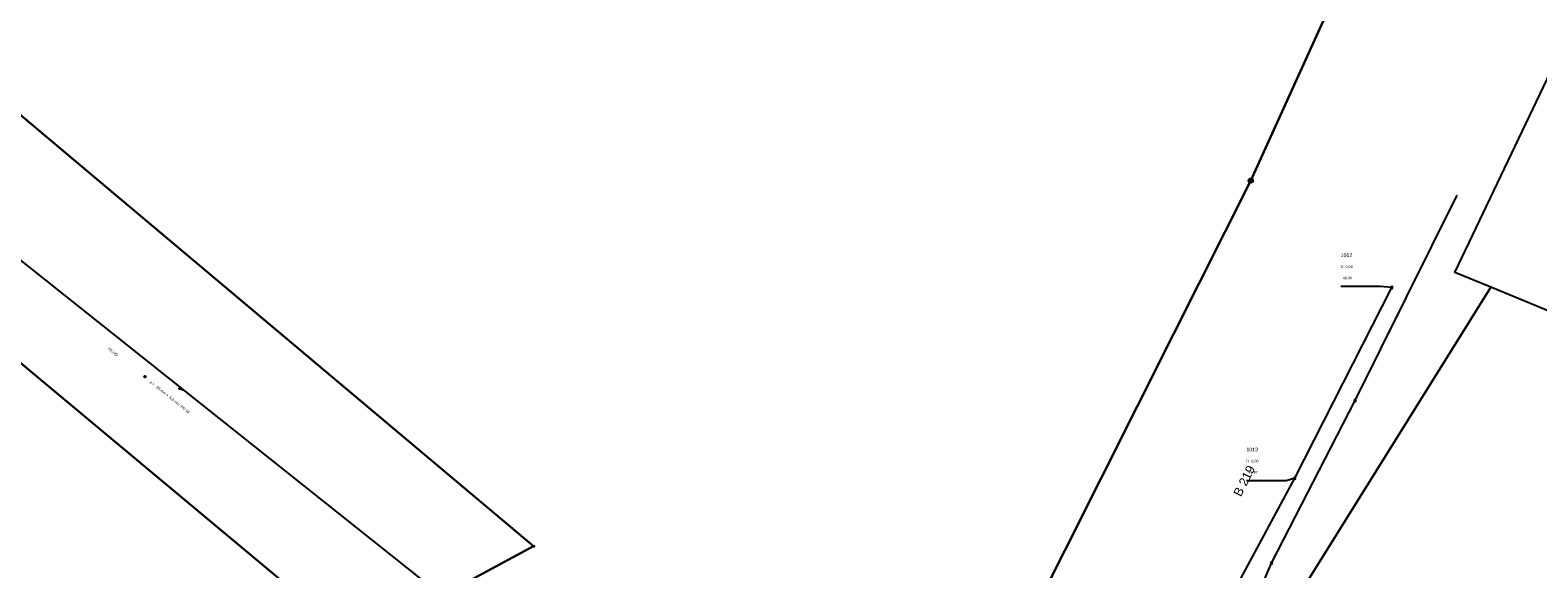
# Model space of a CAD drawing. Header units: metres. Extents: x 410063 to 2410512, y 5786105 to 5787650.
# Tile 28 of 30: x 2410147 to 2410316, y 5787159 to 5787219. Entities that reach past the tile are written whole.
import ezdxf

# ---------------------------------------------------------------- set-up
doc = ezdxf.new("R2010")
doc.units = ezdxf.units.M
for name, color, linetype in [('DRUCK-DECKELH', 40, 'Continuous'), ('DRUCK-FLUßRICH', 40, 'Continuous'), ('DRUCK-HALTUNGE', 40, 'Continuous'), ('DRUCK-ROHRD-M', 40, 'Continuous'), ('DRUCK-ROHRMAT', 40, 'Continuous'), ('DRUCK-SCHACHTN', 40, 'Continuous'), ('DRUCK-SCHAECHT', 40, 'Continuous'), ('DRUCK-SOHLENH', 40, 'Continuous'), ('K100-FLST_GRENZEN', 40, 'Continuous'), ('K120-ALLG_TEXTE', 40, 'Continuous')]:
    doc.layers.add(name, color=color, linetype=linetype)
doc.styles.add('ARIAL', font='arial.ttf')

# ---------------------------------------------------------------- blocks, each defined once
blk = doc.blocks.new('GRENZSTEIN')
at = {"color": 7, "linetype": 'Continuous'}
blk.add_circle((0.000001, 0.000001), 0.749999, dxfattribs=at)
blk = doc.blocks.new('251')
at = {"color": 40, "linetype": 'Continuous'}
blk.add_circle((0, 0), 0.175, dxfattribs=at)
blk = doc.blocks.new('140')
at = {"layer": 'DRUCK-FLUßRICH', "color": 12}
for points in [[(0, 0, 0), (6.9, 1, 0), (7, 0, 0), (0, 0, 0)], [(0.141, 0, 0), (0.165, 0.024, 0)], [(0.331, 0.048, 0), (0.283, 0, 0)], [(0.424, 0, 0), (0.496, 0.072, 0)], [(0.662, 0.096, 0), (0.566, 0, 0)], [(0.707, 0, 0), (0.827, 0.12, 0)], [(0.992, 0.144, 0), (0.849, 0, 0)], [(0.99, 0, 0), (1.158, 0.168, 0)], [(1.323, 0.192, 0), (1.131, 0, 0)], [(1.273, 0, 0), (1.489, 0.216, 0)], [(1.654, 0.24, 0), (1.414, 0, 0)], [(1.556, 0, 0), (1.819, 0.264, 0)], [(1.985, 0.288, 0), (1.697, 0, 0)], [(1.838, 0, 0), (2.15, 0.312, 0)], [(2.315, 0.336, 0), (1.98, 0, 0)], [(2.121, 0, 0), (2.481, 0.36, 0)], [(2.646, 0.384, 0), (2.263, 0, 0)], [(2.404, 0, 0), (2.812, 0.407, 0)], [(2.977, 0.431, 0), (2.546, 0, 0)], [(2.687, 0, 0), (3.142, 0.455, 0)], [(3.308, 0.479, 0), (2.828, 0, 0)], [(2.97, 0, 0), (3.473, 0.503, 0)], [(3.639, 0.527, 0), (3.111, 0, 0)], [(3.253, 0, 0), (3.804, 0.551, 0)], [(3.969, 0.575, 0), (3.394, 0, 0)], [(3.536, 0, 0), (4.135, 0.599, 0)], [(4.3, 0.623, 0), (3.677, 0, 0)], [(3.818, 0, 0), (4.466, 0.647, 0)], [(4.631, 0.671, 0), (3.96, 0, 0)], [(4.101, 0, 0), (4.796, 0.695, 0)], [(4.962, 0.719, 0), (4.243, 0, 0)], [(4.384, 0, 0), (5.127, 0.743, 0)], [(5.293, 0.767, 0), (4.525, 0, 0)], [(4.667, 0, 0), (5.458, 0.791, 0)], [(5.623, 0.815, 0), (4.808, 0, 0)], [(4.95, 0, 0), (5.789, 0.839, 0)], [(5.954, 0.863, 0), (5.091, 0, 0)], [(5.233, 0, 0), (6.119, 0.887, 0)], [(6.285, 0.911, 0), (5.374, 0, 0)], [(5.515, 0, 0), (6.45, 0.935, 0)], [(6.616, 0.959, 0), (5.657, 0, 0)], [(5.798, 0, 0), (6.781, 0.983, 0)], [(6.904, 0.964, 0), (5.94, 0, 0)], [(6.081, 0, 0), (6.916, 0.835, 0)], [(6.929, 0.707, 0), (6.223, 0, 0)], [(6.364, 0, 0), (6.942, 0.578, 0)], [(6.955, 0.45, 0), (6.505, 0, 0)], [(6.647, 0, 0), (6.968, 0.321, 0)], [(6.981, 0.193, 0), (6.788, 0, 0)], [(6.93, 0, 0), (6.994, 0.064, 0)]]:
    blk.add_polyline3d(points, dxfattribs=at)
blk = doc.blocks.new('147')
at = {"color": 12, "linetype": 'Continuous'}
blk.add_circle((0, 0), 1.25, dxfattribs=at)
at = {"layer": 'DRUCK-ROHRD-M', "color": 12}
blk.add_polyline3d([(-1.25, -1.25, 0), (1.25, 1.25, 0)], dxfattribs=at)
blk = doc.blocks.new('1008')
at = {"color": 7, "linetype": 'Continuous'}
for start, end in [(360, 180), (180, 360)]:
    blk.add_arc((0, 0), 1.25, start, end, dxfattribs=at)

msp = doc.modelspace()

# ---------------------------------------------------------------- linework, layer by layer
at = {"layer": 'DRUCK-HALTUNGE', "color": 12}
for points in [[(2410118.08, 5787215.42, 0), (2410210.75, 5787141.73, 0)], [(2410295.88, 5787177.41, 0), (2410307.34, 5787200.43, 0)], [(2410289.11, 5787168.68, 0), (2410300.02, 5787190.08, 0)], [(2410286.5, 5787159.18, 0), (2410295.88, 5787177.41, 0)], [(2410263.83, 5787121.77, 0), (2410289.11, 5787168.68, 0)], [(2410283.27, 5787151.59, 0), (2410286.5, 5787159.18, 0)]]:
    msp.add_polyline3d(points, dxfattribs=at)
at = {"layer": 'DRUCK-SCHACHTN', "color": 7}
for points in [[(2410300.02, 5787190.08, 0), (2410298.728, 5787190.199, 0), (2410294.273, 5787190.199, 0)], [(2410289.11, 5787168.68, 0), (2410288.147, 5787168.404, 0), (2410283.692, 5787168.404, 0)]]:
    msp.add_polyline3d(points, dxfattribs=at)
at = {"layer": 'K100-FLST_GRENZEN', "color": 18, "true_color": 0x000000}
for points in [[(2410130.639008, 5787222.419006, 0), (2410151.40802, 5787204.979004, 0), (2410203.715027, 5787161.054016, 0), (2410196.642029, 5787157.275024, 0), (2410247.06897, 5787128.280029, 0), (2410275.520996, 5787184.846008, 0), (2410278.392029, 5787190.552979, 0), (2410284.179016, 5787202.057007, 0), (2410305.901978, 5787249.926025, 0)], [(2410305.901978, 5787249.926025, 0), (2410284.179016, 5787202.057007, 0), (2410278.392029, 5787190.552979, 0), (2410275.520996, 5787184.846008, 0), (2410247.06897, 5787128.280029, 0), (2410246.275024, 5787126.583008, 0), (2410245.768982, 5787125.502014, 0), (2410242.979004, 5787119.54303, 0), (2410243.361023, 5787118.758972, 0), (2410245.044006, 5787115.302002, 0), (2410221.057983, 5787076.85199, 0), (2410219.390015, 5787074.178009, 0), (2410218.034973, 5787071.992004, 0), (2410211.340027, 5787061.188995, 0), (2410208.424011, 5787056.484009, 0), (2410195.255005, 5787035.234009, 0)], [(2410218.375, 5787040.875, 0), (2410230.929016, 5787061.196991, 0), (2410241.375, 5787078.105011, 0), (2410243.822998, 5787082.065002, 0), (2410250.43103, 5787092.76001, 0), (2410253.679993, 5787098.02002, 0), (2410257.968018, 5787104.901001, 0), (2410273.224976, 5787129.440979, 0), (2410279.437012, 5787139.377991, 0), (2410282.111023, 5787143.656006, 0), (2410285.453979, 5787149.007996, 0), (2410311.127014, 5787190.099976, 0), (2410307.06897, 5787191.768982, 0), (2410325.833008, 5787231.002014, 0)], [(2410118.356995, 5787204.757019, 0), (2410188.150024, 5787146.616028, 0), (2410192.281006, 5787144.575989, 0), (2410215.682007, 5787133.020996, 0), (2410242.979004, 5787119.54303, 0), (2410245.768982, 5787125.502014, 0), (2410246.275024, 5787126.583008, 0), (2410247.06897, 5787128.280029, 0), (2410196.642029, 5787157.275024, 0), (2410203.715027, 5787161.054016, 0), (2410151.40802, 5787204.979004, 0), (2410130.639008, 5787222.419006, 0)], [(2410118.618011, 5787091.807007, 0), (2410187.5, 5787130.947021, 0), (2410188.531982, 5787131.893005, 0), (2410189.492004, 5787133.041992, 0), (2410190.27002, 5787134.328003, 0), (2410190.85498, 5787135.710022, 0), (2410191.247986, 5787137.263, 0), (2410191.403015, 5787138.755981, 0), (2410191.374023, 5787140.254028, 0), (2410191.14502, 5787141.534973, 0), (2410190.723022, 5787142.905029, 0), (2410190.057007, 5787144.315979, 0), (2410189.223999, 5787145.562988, 0), (2410188.150024, 5787146.616028, 0), (2410118.356995, 5787204.757019, 0)]]:
    msp.add_polyline3d(points, dxfattribs=at)
msp.add_polyline3d([(2410282.111023, 5787143.656006, 0), (2410293.885986, 5787128.383972, 0), (2410324.294983, 5787115.919006, 0), (2410387.911011, 5787089.84201, 0), (2410409.599976, 5787157.096985, 0), (2410327.56897, 5787183.325012, 0), (2410311.127014, 5787190.099976, 0), (2410285.453979, 5787149.007996, 0), (2410282.111023, 5787143.656006, 0)], close=True, dxfattribs=at)

# ---------------------------------------------------------------- block references
at = {"layer": 'DRUCK-FLUßRICH', "xscale": 0.067, "yscale": 0.233, "rotation": 137.509}
msp.add_blockref('140', (2410164.415, 5787178.575), dxfattribs=at)
at = {"layer": 'DRUCK-ROHRD-M', "xscale": 0.067, "yscale": 0.067, "rotation": 321.523}
msp.add_blockref('147', (2410160.099, 5787180.068), dxfattribs=at)
at = {"layer": 'DRUCK-SCHAECHT', "xscale": 0.083, "yscale": 0.083, "rotation": 0.5}
for p in [(2410300.02, 5787190.08), (2410295.88, 5787177.41), (2410289.11, 5787168.68), (2410286.5, 5787159.18)]:
    msp.add_blockref('1008', p, dxfattribs=at)
at = {"layer": 'K100-FLST_GRENZEN', "xscale": 0.333, "yscale": 0.333}
for name, p in [('GRENZSTEIN', (2410284.179, 5787202.057)), ('251', (2410203.715, 5787161.054))]:
    msp.add_blockref(name, p, dxfattribs=at)

# ---------------------------------------------------------------- texts
at = {"layer": 'DRUCK-DECKELH', "color": 7, "linetype": 'Continuous', "style": 'ARIAL'}
for p in [(2410294.273, 5787192.249), (2410283.692, 5787170.454)]:
    msp.add_text('D  0,00', height=0.3, dxfattribs=at).set_placement(p)
at = {"layer": 'DRUCK-ROHRMAT', "color": 12, "linetype": 'Continuous', "style": 'ARIAL'}
for s, p in [('PE-HD', (2410155.906, 5787183.134)), ('a =   63 mm x  5.8 mm  PN 10', (2410160.594, 5787179.408))]:
    msp.add_text(s, height=0.3, rotation=321.523, dxfattribs=at).set_placement(p)
at = {"layer": 'DRUCK-SCHACHTN', "color": 7, "linetype": 'Continuous', "style": 'ARIAL'}
for s, p in [('1012', (2410294.273, 5787193.499)), ('1013', (2410283.692, 5787171.704))]:
    msp.add_text(s, height=0.416, dxfattribs=at).set_placement(p)
at = {"layer": 'DRUCK-SOHLENH', "color": 7, "linetype": 'Continuous', "style": 'ARIAL'}
for s, p in [('  49.90', (2410294.273, 5787190.999)), ('  49.97', (2410283.692, 5787169.204))]:
    msp.add_text(s, height=0.3, dxfattribs=at).set_placement(p)
at = {"layer": 'K120-ALLG_TEXTE', "color": 15, "linetype": 'Continuous', "style": 'ARIAL'}
msp.add_text('B 219', height=0.999, rotation=63.351002, dxfattribs=at).set_placement((2410283.066, 5787166.539))

doc.saveas('drawing.dxf')
